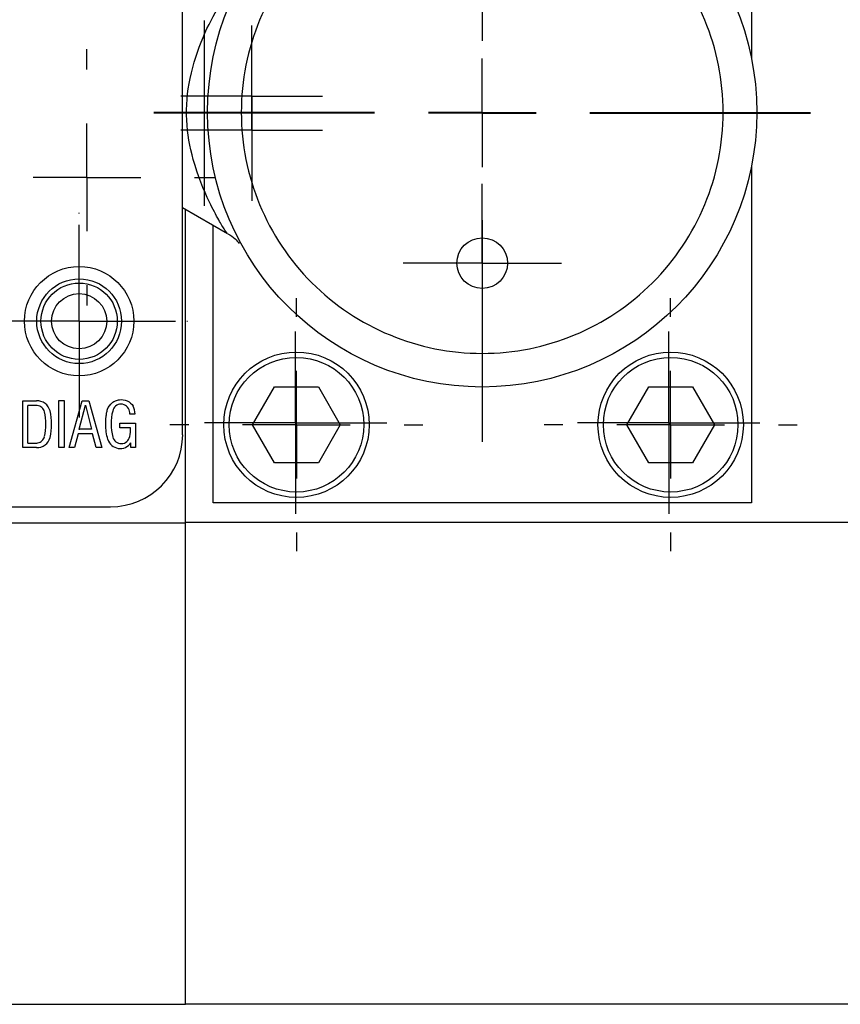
# Model space of a CAD drawing. Header units: inches. Extents: x 3 to 32.3, y 3.9 to 21.1.
# Tile 8 of 18: x 14.3 to 15.9, y 17.7 to 19.6. Entities that reach past the tile are written whole.
import ezdxf

# ---------------------------------------------------------------- set-up
doc = ezdxf.new("R2010")
doc.units = ezdxf.units.IN
doc.header["$LTSCALE"] = 2
doc.header["$MEASUREMENT"] = 0
doc.layers.add('SLD-0', color=179, linetype='Continuous')

# ---------------------------------------------------------------- blocks, each defined once
blk = doc.blocks.new('SW_CENTERMARKSYMBOL_31')
at = {"layer": 'SLD-0', "color": 0}
for p, q in [((0, 0.1), (0, 0.1315)), ((0, 0), (0, 0.1)), ((-0.1, 0), (-0.1315, 0)), ((0, 0), (-0.1, 0)), ((0, 0), (0, -0.1)), ((0, 0), (0.1, 0)), ((0.1, 0), (0.1315, 0)), ((0, -0.1), (0, -0.1315))]:
    blk.add_line(p, q, dxfattribs=at)
blk = doc.blocks.new('SW_CENTERMARKSYMBOL_34')
at = {"layer": 'SLD-0', "color": 0}
for p, q in [((0, 0.2), (0, 0.61)), ((0, 0), (0, 0.1)), ((-0.2, 0), (-0.61, 0)), ((0, 0), (-0.1, 0)), ((0, 0), (0, -0.1)), ((0, 0), (0.1, 0)), ((0.2, 0), (0.61, 0)), ((0, -0.2), (0, -0.61))]:
    blk.add_line(p, q, dxfattribs=at)
blk = doc.blocks.new('SW_CENTERMARKSYMBOL_36')
at = {"layer": 'SLD-0', "color": 0}
for p, q in [((0, 0.2), (0, 0.235)), ((0, 0), (0, 0.1)), ((-0.2, 0), (-0.235, 0)), ((0, 0), (-0.1, 0)), ((0, 0), (0, -0.1)), ((0, 0), (0.1, 0)), ((0.2, 0), (0.235, 0)), ((0, -0.2), (0, -0.235))]:
    blk.add_line(p, q, dxfattribs=at)
blk = doc.blocks.new('SW_CENTERMARKSYMBOL_39')
at = {"layer": 'SLD-0', "color": 0}
for p, q in [((0, 0.2), (0, 0.61)), ((0, 0), (0, 0.1)), ((-0.2, 0), (-0.61, 0)), ((0, 0), (-0.1, 0)), ((0, 0), (0, -0.1)), ((0, 0), (0.1, 0)), ((0.2, 0), (0.61, 0)), ((0, -0.2), (0, -0.61))]:
    blk.add_line(p, q, dxfattribs=at)
blk = doc.blocks.new('SW_CENTERMARKSYMBOL_41')
at = {"layer": 'SLD-0', "color": 0}
for p, q in [((0, 0.2), (0, 0.235)), ((0, 0), (0, 0.1)), ((-0.2, 0), (-0.235, 0)), ((0, 0), (-0.1, 0)), ((0, 0), (0, -0.1)), ((0, 0), (0.1, 0)), ((0.2, 0), (0.235, 0)), ((0, -0.2), (0, -0.235))]:
    blk.add_line(p, q, dxfattribs=at)
blk = doc.blocks.new('SW_CENTERMARKSYMBOL_42')
at = {"layer": 'SLD-0', "color": 0}
for p, q in [((0, 0.1), (0, 0.1787)), ((0, 0), (0, 0.1)), ((-0.1, 0), (-0.1787, 0)), ((0, 0), (-0.1, 0)), ((0, 0), (0, -0.1)), ((0, 0), (0.1, 0)), ((0.1, 0), (0.1787, 0)), ((0, -0.1), (0, -0.1787))]:
    blk.add_line(p, q, dxfattribs=at)
blk = doc.blocks.new('SW_CENTERMARKSYMBOL_44')
at = {"layer": 'SLD-0', "color": 0}
for p, q in [((0, 0.2), (0, 0.2015)), ((0, 0), (0, 0.1)), ((-0.2, 0), (-0.2015, 0)), ((0, 0), (-0.1, 0)), ((0, 0), (0, -0.1)), ((0, 0), (0.1, 0)), ((0.2, 0), (0.2015, 0)), ((0, -0.2), (0, -0.2015))]:
    blk.add_line(p, q, dxfattribs=at)
blk = doc.blocks.new('SW_CENTERMARKSYMBOL_47')
at = {"layer": 'SLD-0', "color": 0}
for p, q in [((0, 0.1), (0, 0.1693)), ((0, 0), (0, 0.1)), ((-0.1, 0), (-0.1693, 0)), ((0, 0), (-0.1, 0)), ((0, 0), (0, -0.1)), ((0, 0), (0.1, 0)), ((0.1, 0), (0.1693, 0)), ((0, -0.1), (0, -0.1693))]:
    blk.add_line(p, q, dxfattribs=at)
blk = doc.blocks.new('SW_CENTERMARKSYMBOL_48')
at = {"layer": 'SLD-0', "color": 0}
for p, q in [((0, 0.1), (0, 0.1693)), ((0, 0), (0, 0.1)), ((-0.1, 0), (-0.1693, 0)), ((0, 0), (-0.1, 0)), ((0, 0), (0, -0.1)), ((0, 0), (0.1, 0)), ((0.1, 0), (0.1693, 0)), ((0, -0.1), (0, -0.1693))]:
    blk.add_line(p, q, dxfattribs=at)
blk = doc.blocks.new('SW_CENTERMARKSYMBOL_52')
at = {"layer": 'SLD-0', "color": 0}
for p, q in [((0, 0.2), (0, 0.2378)), ((0, 0), (0, 0.1)), ((-0.2, 0), (-0.2378, 0)), ((0, 0), (-0.1, 0)), ((0, 0), (0, -0.1)), ((0, 0), (0.1, 0)), ((0.2, 0), (0.2378, 0)), ((0, -0.2), (0, -0.2378))]:
    blk.add_line(p, q, dxfattribs=at)
blk = doc.blocks.new('SW_CENTERMARKSYMBOL_55')
at = {"layer": 'SLD-0', "color": 0}
for p, q in [((0, 0.1), (0, 0.147)), ((0, 0), (0, 0.1)), ((-0.1, 0), (-0.147, 0)), ((0, 0), (-0.1, 0)), ((0, 0), (0, -0.1)), ((0, 0), (0.1, 0)), ((0.1, 0), (0.147, 0)), ((0, -0.1), (0, -0.147))]:
    blk.add_line(p, q, dxfattribs=at)
blk = doc.blocks.new('SW_CENTERMARKSYMBOL_56')
at = {"layer": 'SLD-0', "color": 0}
for p, q in [((0, 0.1), (0, 0.147)), ((0, 0), (0, 0.1)), ((-0.1, 0), (-0.147, 0)), ((0, 0), (-0.1, 0)), ((0, 0), (0, -0.1)), ((0, 0), (0.1, 0)), ((0.1, 0), (0.147, 0)), ((0, -0.1), (0, -0.147))]:
    blk.add_line(p, q, dxfattribs=at)
blk = doc.blocks.new('SW_CENTERMARKSYMBOL_59')
at = {"layer": 'SLD-0', "color": 0}
for p, q in [((0, 0.1), (0, 0.1315)), ((0, 0), (0, 0.1)), ((-0.1, 0), (-0.1315, 0)), ((0, 0), (-0.1, 0)), ((0, 0), (0, -0.1)), ((0, 0), (0.1, 0)), ((0.1, 0), (0.1315, 0)), ((0, -0.1), (0, -0.1315))]:
    blk.add_line(p, q, dxfattribs=at)

msp = doc.modelspace()

# ---------------------------------------------------------------- linework, layer by layer
at = {"color": 7, "linetype": 'Continuous', "lineweight": 25}
for p, q in [((15.6879, 20.1251), (15.6879, 19.5006)), ((14.6315, 18.8016), (14.6315, 20.0181)), ((14.6716, 19.5704), (14.6716, 19.2267)), ((15.6879, 19.2982), (15.6879, 18.6751)), ((14.6315, 19.2232), (14.7147, 19.1752)), ((14.6367, 18.6385), (14.6367, 19.2202)), ((14.6879, 18.6751), (14.6879, 19.1907)), ((14.7615, 18.8201), (14.8022, 18.8906)), ((14.8022, 18.8906), (14.8836, 18.8906)), ((14.8836, 18.8906), (14.9243, 18.8201)), ((15.4565, 18.8201), (15.4972, 18.8906)), ((15.4972, 18.8906), (15.5786, 18.8906)), ((15.5786, 18.8906), (15.6193, 18.8201)), ((14.3344, 18.7777), (14.3344, 18.8645)), ((14.3344, 18.8645), (14.3598, 18.8645)), ((14.3442, 18.7861), (14.3442, 18.856)), ((14.4014, 18.8648), (14.4117, 18.8648)), ((14.4014, 18.7777), (14.4014, 18.8648)), ((14.4117, 18.8648), (14.4117, 18.7777)), ((14.421, 18.7777), (14.4447, 18.8644)), ((14.4395, 18.8117), (14.4508, 18.8566)), ((14.4447, 18.8644), (14.4572, 18.8644)), ((14.4508, 18.8566), (14.4622, 18.8117)), ((14.4572, 18.8644), (14.4813, 18.7777)), ((14.543, 18.8399), (14.5333, 18.8399)), ((14.5148, 18.8144), (14.5148, 18.8231)), ((14.5148, 18.8231), (14.5439, 18.8231)), ((14.5346, 18.8144), (14.5148, 18.8144)), ((14.5439, 18.8231), (14.5439, 18.7779)), ((14.8022, 18.7496), (14.7615, 18.8201)), ((14.9243, 18.8201), (14.8836, 18.7496)), ((15.4972, 18.7496), (15.4565, 18.8201)), ((15.6193, 18.8201), (15.5786, 18.7496)), ((14.4372, 18.803), (14.4309, 18.7777)), ((14.4644, 18.803), (14.4372, 18.803)), ((14.4622, 18.8117), (14.4395, 18.8117)), ((14.4711, 18.7777), (14.4644, 18.803)), ((14.3598, 18.7777), (14.3344, 18.7777)), ((14.4117, 18.7777), (14.4014, 18.7777)), ((14.4309, 18.7777), (14.421, 18.7777)), ((14.4813, 18.7777), (14.4711, 18.7777)), ((14.5354, 18.7779), (14.5353, 18.7864)), ((14.5439, 18.7779), (14.5354, 18.7779)), ((14.8836, 18.7496), (14.8022, 18.7496)), ((15.5786, 18.7496), (15.4972, 18.7496)), ((12.8441, 18.6677), (14.4977, 18.6677)), ((15.6879, 18.6751), (14.6879, 18.6751)), ((14.6367, 18.6374), (9.9123, 18.6374)), ((16.3611, 18.6385), (14.6367, 18.6385)), ((14.6367, 18.2288), (14.6367, 18.6385)), ((14.6367, 17.7439), (14.6367, 18.2288)), ((9.9123, 17.7439), (14.6367, 17.7439)), ((14.6367, 17.745), (16.3611, 17.745))]:
    msp.add_line(p, q, dxfattribs=at)
for centre, radius in [((15.1879, 19.4001), 0.51), ((15.1879, 19.1201), 0.047), ((14.4393, 19.0123), 0.1015), ((14.4393, 19.0123), 0.0787), ((14.4393, 19.0123), 0.0709), ((14.4393, 19.0123), 0.0512), ((14.8429, 18.8201), 0.135), ((14.8429, 18.8201), 0.125), ((15.5379, 18.8201), 0.135), ((15.5379, 18.8201), 0.125)]:
    msp.add_circle(centre, radius, dxfattribs=at)
for centre, radius, start, end in [((14.361, 18.8395), 0.025, 14.1945, 92.7321), ((14.5171, 18.8425), 0.0158, 9.5532, 169.0816), ((14.5014, 18.8383), 0.0417, 2.2064, 23.2928), ((14.2638, 18.8211), 0.1135, 348.2359, 11.7641), ((14.2722, 18.8211), 0.1157, 347.7502, 12.2498), ((14.5942, 18.8217), 0.0956, 165.6029, 194.8476), ((14.4254, 18.8305), 0.1084, 4.9792, 7.7827), ((14.4761, 18.8116), 0.0586, 346.7425, 2.8106), ((14.361, 18.8026), 0.025, 267.2679, 345.8055), ((14.4977, 18.8016), 0.1339, 270, 0), ((14.5174, 18.801), 0.016, 193.7358, 349.5139), ((14.5155, 18.7999), 0.024, 197.0663, 325.86)]:
    msp.add_arc(centre, radius, start, end, dxfattribs=at)
for points, knots in [([(15.1879, 18.9526), (15.0692, 18.9526), (14.9554, 18.9998), (14.7875, 19.1676), (14.7404, 19.2814), (14.7404, 19.5188), (14.7875, 19.6326), (14.9554, 19.8005), (15.0692, 19.8476), (15.3066, 19.8476), (15.4204, 19.8005), (15.5882, 19.6326), (15.6354, 19.5188), (15.6354, 19.2814), (15.5882, 19.1676), (15.4204, 18.9998), (15.3066, 18.9526), (15.1879, 18.9526)], [0, 0, 0, 0, 0.125, 0.125, 0.25, 0.25, 0.375, 0.375, 0.5, 0.5, 0.625, 0.625, 0.75, 0.75, 0.875, 0.875, 1, 1, 1, 1]), ([(14.7148, 19.1752), (14.7148, 19.1752), (14.7152, 19.174), (14.7093, 19.1815), (14.6989, 19.1995), (14.6766, 19.2409), (14.6509, 19.3039), (14.6354, 19.3861), (14.643, 19.4671), (14.6689, 19.5423), (14.6933, 19.5894), (14.711, 19.6133), (14.7166, 19.6221), (14.7169, 19.6227), (14.7171, 19.623)], [0, 0, 0, 0, 0.001366, 0.061428, 0.133085, 0.215533, 0.363441, 0.478367, 0.598291, 0.73016, 0.864694, 0.915422, 0.960799, 1, 1, 1, 1]), ([(14.7157, 19.1747), (14.7203, 19.1717), (14.7284, 19.1667), (14.7343, 19.1596), (14.7368, 19.1567)], [0, 0, 0, 0, 0.581711, 1, 1, 1, 1]), ([(14.3749, 18.8442), (14.3742, 18.847), (14.3725, 18.8498), (14.3677, 18.8541), (14.3646, 18.8555), (14.3601, 18.8561), (14.3587, 18.856), (14.3558, 18.856), (14.3514, 18.856), (14.3471, 18.856), (14.3442, 18.856)], [0, 0, 0, 0, 0.25, 0.25, 0.5, 0.5, 0.625, 0.625, 0.75, 1, 1, 1, 1]), ([(14.4926, 18.7928), (14.4901, 18.8018), (14.4887, 18.8113), (14.4885, 18.8255), (14.4888, 18.8303), (14.4896, 18.8373), (14.49, 18.8396), (14.4908, 18.8442), (14.4913, 18.8465), (14.4936, 18.8533), (14.4967, 18.8577), (14.5026, 18.8625), (14.5048, 18.8637), (14.5094, 18.8656), (14.5116, 18.8662), (14.5187, 18.8671), (14.5239, 18.8664), (14.5332, 18.8621), (14.5371, 18.8586), (14.5397, 18.8547)], [0, 0, 0, 0, 0.25, 0.25, 0.375, 0.375, 0.4375, 0.4375, 0.5, 0.5, 0.625, 0.625, 0.6875, 0.6875, 0.75, 0.75, 0.875, 0.875, 1, 1, 1, 1]), ([(14.3442, 18.7861), (14.3473, 18.7861), (14.3521, 18.7861), (14.3568, 18.7861), (14.36, 18.7861), (14.3613, 18.7861), (14.3655, 18.787), (14.3683, 18.7884), (14.3727, 18.7926), (14.3742, 18.7953), (14.3749, 18.7979)], [0, 0, 0, 0, 0.25, 0.375, 0.375, 0.5, 0.5, 0.75, 0.75, 1, 1, 1, 1])]:
    msp.add_open_spline(points, degree=3, knots=knots, dxfattribs=at)

# ---------------------------------------------------------------- block references
at = {"layer": 'SLD-0', "color": 7}
for name, p in [('SW_CENTERMARKSYMBOL_39', (15.1879, 19.4001)), ('SW_CENTERMARKSYMBOL_34', (15.1879, 19.3985)), ('SW_CENTERMARKSYMBOL_55', (15.1879, 19.6801)), ('SW_CENTERMARKSYMBOL_59', (14.7599, 19.43)), ('SW_CENTERMARKSYMBOL_52', (14.4536, 19.2794)), ('SW_CENTERMARKSYMBOL_31', (14.7599, 19.367)), ('SW_CENTERMARKSYMBOL_56', (15.1879, 19.1201)), ('SW_CENTERMARKSYMBOL_44', (14.4393, 19.0123)), ('SW_CENTERMARKSYMBOL_42', (14.4393, 19.0123)), ('SW_CENTERMARKSYMBOL_36', (14.8429, 18.8201)), ('SW_CENTERMARKSYMBOL_41', (15.5379, 18.8201)), ('SW_CENTERMARKSYMBOL_48', (14.8414, 18.8237)), ('SW_CENTERMARKSYMBOL_47', (15.5343, 18.8237))]:
    msp.add_blockref(name, p, dxfattribs=at)

doc.saveas('drawing.dxf')
